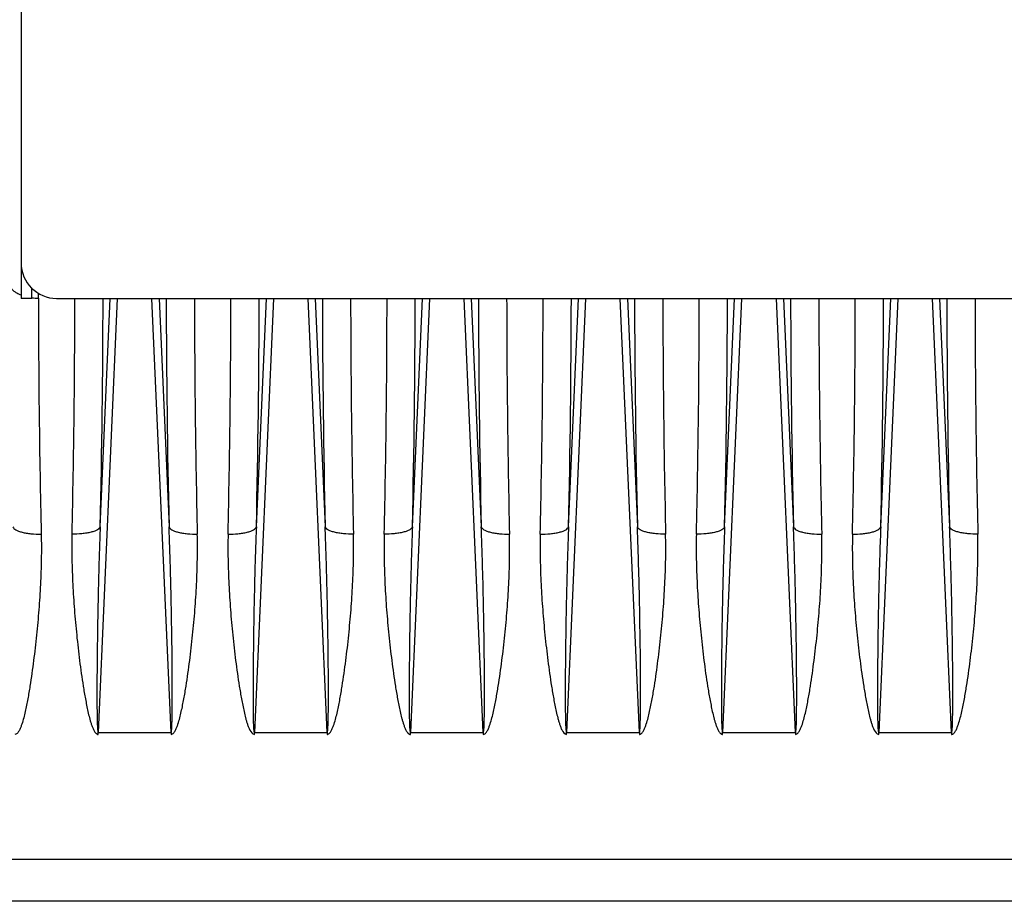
# Model space of a CAD drawing. Extents: x -1680 to 1181, y 8 to 1739.
# Tile 68 of 73: x 637 to 776, y 953 to 1077. Entities that reach past the tile are written whole.
import ezdxf

# ---------------------------------------------------------------- set-up
doc = ezdxf.new("R2010")
doc.units = 0
doc.header["$LTSCALE"] = 65.395
doc.layers.add('SG48_1', color=7, linetype='CONTINUOUS')

msp = doc.modelspace()

# ---------------------------------------------------------------- linework, layer by layer
at = {"layer": 'SG48_1', "color": 6, "linetype": 'CONTINUOUS'}
for p, q in [((637.65, 1113.03), (637.65, 1042.55)), ((637.65, 1042.54), (637.65, 1037.54)), ((639.15, 1037.54), (639.15, 1038.98)), ((639.15, 1037.54), (637.65, 1037.54)), ((642.65, 1037.55), (837.65, 1037.55)), ((888.15, 952.58), (542.65, 952.58))]:
    msp.add_line(p, q, dxfattribs=at)
at = {"layer": 'SG48_1', "color": 9, "linetype": 'CONTINUOUS'}
for p, q in [((640.08, 1037.58), (640.08, 1038.26)), ((651.2, 1037.55), (648.52, 976.38)), ((648.8, 1005.35), (650.21, 1037.55)), ((658.78, 976.38), (656.09, 1037.55)), ((657.09, 1037.55), (658.5, 1005.35)), ((673.2, 1037.55), (670.52, 976.38)), ((670.8, 1005.35), (672.21, 1037.55)), ((680.78, 976.38), (678.09, 1037.55)), ((679.09, 1037.55), (680.5, 1005.35)), ((695.2, 1037.55), (692.52, 976.38)), ((692.8, 1005.35), (694.21, 1037.55)), ((702.78, 976.38), (700.09, 1037.55)), ((701.09, 1037.55), (702.5, 1005.35)), ((717.2, 1037.55), (714.52, 976.38)), ((714.8, 1005.35), (716.21, 1037.55)), ((724.78, 976.38), (722.09, 1037.55)), ((723.09, 1037.55), (724.5, 1005.35)), ((739.2, 1037.55), (736.52, 976.38)), ((736.8, 1005.35), (738.21, 1037.55)), ((746.78, 976.38), (744.09, 1037.55)), ((745.09, 1037.55), (746.5, 1005.35)), ((761.2, 1037.55), (758.52, 976.38)), ((758.8, 1005.35), (760.21, 1037.55)), ((768.78, 976.38), (766.09, 1037.55)), ((767.09, 1037.55), (768.5, 1005.35)), ((542.65, 958.51), (830.25, 958.51))]:
    msp.add_line(p, q, dxfattribs=at)
at = {"layer": 'SG48_1', "color": 2, "linetype": 'CONTINUOUS'}
for p, q in [((648.52, 976.1), (648.52, 976.38)), ((648.52, 976.38), (658.78, 976.38)), ((658.78, 976.38), (658.78, 976.1)), ((670.52, 976.1), (670.52, 976.38)), ((670.52, 976.38), (680.78, 976.38)), ((680.78, 976.38), (680.78, 976.1)), ((692.52, 976.38), (702.78, 976.38)), ((692.52, 976.1), (692.52, 976.38)), ((702.78, 976.38), (702.78, 976.1)), ((714.52, 976.38), (724.78, 976.38)), ((714.52, 976.1), (714.52, 976.38)), ((724.78, 976.38), (724.78, 976.1)), ((736.52, 976.38), (746.78, 976.38)), ((736.52, 976.1), (736.52, 976.38)), ((746.78, 976.38), (746.78, 976.1)), ((758.52, 976.38), (768.78, 976.38)), ((758.52, 976.1), (758.52, 976.38)), ((768.78, 976.38), (768.78, 976.1))]:
    msp.add_line(p, q, dxfattribs=at)
at = {"layer": 'SG48_1', "color": 6, "linetype": 'CONTINUOUS'}
msp.add_arc((642.65, 1042.55), 5, 180, 270, dxfattribs=at)
at = {"layer": 'SG48_1', "color": 9, "linetype": 'CONTINUOUS'}
for centre, radius, start, end in [((640.05, 1045.2), 7.62, 263.265, 263.468), ((640.08, 1045.49), 7.91, 263.4963, 269.9906), ((2070.13, 1038.03), 1430.04, 180.01796, 181.35005), ((-932.46, 1040.88), 1581.66, 358.71278, 359.87929), ((2171.48, 1040.04), 1513.38, 180.09439, 181.31354), ((-842.18, 1040.04), 1513.38, 358.68646, 359.90561), ((2261.76, 1040.88), 1581.66, 180.12071, 181.28722), ((-888.46, 1040.88), 1581.66, 358.71278, 359.87929), ((2215.48, 1040.04), 1513.38, 180.09439, 181.31354), ((-798.18, 1040.04), 1513.38, 358.68646, 359.90561), ((2305.76, 1040.88), 1581.66, 180.12071, 181.28722), ((-844.46, 1040.88), 1581.66, 358.71278, 359.87929), ((2259.48, 1040.04), 1513.38, 180.09439, 181.31354), ((-754.18, 1040.04), 1513.38, 358.68646, 359.90561), ((2349.76, 1040.88), 1581.66, 180.12071, 181.28722)]:
    msp.add_arc(centre, radius, start, end, dxfattribs=at)
at = {"layer": 'SG48_1', "color": 2, "linetype": 'CONTINUOUS'}
for centre, radius, start, end in [((-785.09, 1038.03), 1430.31, 358.65005, 359.98065), ((2162.16, 1038.86), 1500.08, 180.0503, 181.31901), ((-763.09, 1038.03), 1430.3, 358.65005, 359.98065), ((2184.16, 1038.86), 1500.07, 180.0503, 181.31901), ((-741.09, 1038.03), 1430.31, 358.65005, 359.98065), ((2206.16, 1038.86), 1500.08, 180.0503, 181.31901), ((-719.09, 1038.03), 1430.3, 358.65005, 359.98065), ((2228.16, 1038.86), 1500.07, 180.0503, 181.31901), ((-697.09, 1038.03), 1430.31, 358.65005, 359.98065), ((2250.15, 1038.86), 1500.07, 180.05029, 181.31901), ((-675.09, 1038.03), 1430.3, 358.65005, 359.98065), ((2272.16, 1038.86), 1500.07, 180.0503, 181.31901)]:
    msp.add_arc(centre, radius, start, end, dxfattribs=at)
at = {"layer": 'SG48_1', "color": 9, "linetype": 'CONTINUOUS'}
for points, knots in [([(637.65, 1037.99), (637.44, 1038.07), (637.09, 1038.23), (636.67, 1038.52), (636.32, 1038.86), (636.14, 1039.17), (636.1, 1039.38)], [0, 0, 0, 0, 0.31641, 0.525017, 0.706745, 1, 1, 1, 1]), ([(636.5, 1005.35), (636.53, 1005.27), (636.65, 1005.1), (636.93, 1004.91), (637.32, 1004.73), (637.82, 1004.58), (638.4, 1004.46), (639.3, 1004.35), (640, 1004.32), (640.48, 1004.33)], [0, 0, 0, 0, 0.060586, 0.139764, 0.240874, 0.363354, 0.504644, 0.660983, 1, 1, 1, 1]), ([(648.8, 1005.35), (648.77, 1005.28), (648.66, 1005.11), (648.39, 1004.92), (647.99, 1004.74), (647.48, 1004.58), (646.88, 1004.46), (645.98, 1004.34), (645.28, 1004.32), (644.82, 1004.33)], [0, 0, 0, 0, 0.056449, 0.133055, 0.23515, 0.36238, 0.510292, 0.671529, 1, 1, 1, 1]), ([(648.8, 1005.35), (648.75, 1004.14), (648.66, 1001.7), (648.56, 998.05), (648.49, 995), (648.44, 992.55), (648.41, 990.72), (648.39, 988.89), (648.37, 987.05), (648.35, 985.52), (648.34, 984.3), (648.34, 983.39), (648.34, 982.47), (648.34, 981.56), (648.34, 980.65), (648.34, 979.89), (648.35, 979.28), (648.35, 978.83), (648.36, 978.38), (648.37, 977.93), (648.38, 977.56), (648.4, 977.27), (648.41, 977.05), (648.42, 976.84), (648.44, 976.67), (648.46, 976.55), (648.47, 976.47), (648.49, 976.41), (648.51, 976.37), (648.52, 976.38)], [0, 0, 0, 0, 0.125819, 0.25193, 0.378243, 0.441452, 0.504684, 0.567929, 0.631172, 0.694397, 0.725994, 0.757575, 0.789132, 0.820654, 0.852126, 0.883518, 0.899171, 0.914779, 0.930328, 0.945784, 0.961091, 0.968653, 0.976109, 0.983398, 0.990363, 0.99362, 0.996527, 0.998808, 1, 1, 1, 1]), ([(658.78, 976.38), (658.79, 976.37), (658.81, 976.41), (658.82, 976.47), (658.84, 976.55), (658.86, 976.67), (658.87, 976.84), (658.89, 977.05), (658.9, 977.27), (658.91, 977.56), (658.92, 977.93), (658.93, 978.38), (658.94, 978.83), (658.95, 979.28), (658.95, 979.89), (658.96, 980.65), (658.96, 981.56), (658.96, 982.47), (658.96, 983.39), (658.95, 984.3), (658.95, 985.52), (658.93, 987.05), (658.91, 988.89), (658.88, 990.72), (658.85, 992.55), (658.81, 995), (658.74, 998.05), (658.63, 1001.7), (658.55, 1004.14), (658.5, 1005.35)], [0, 0, 0, 0, 0.001192, 0.003473, 0.006379, 0.009635, 0.0166, 0.023888, 0.031344, 0.038906, 0.054213, 0.06967, 0.085218, 0.100827, 0.116479, 0.147872, 0.179344, 0.210866, 0.242423, 0.274004, 0.305601, 0.368826, 0.43207, 0.495314, 0.558546, 0.621756, 0.748069, 0.87418, 1, 1, 1, 1]), ([(658.5, 1005.35), (658.52, 1005.28), (658.64, 1005.11), (658.91, 1004.92), (659.31, 1004.73), (659.82, 1004.58), (660.43, 1004.46), (661.32, 1004.34), (662.02, 1004.32), (662.48, 1004.33)], [0, 0, 0, 0, 0.056651, 0.133527, 0.235914, 0.363363, 0.511329, 0.672406, 1, 1, 1, 1]), ([(666.82, 1004.33), (667.28, 1004.32), (667.98, 1004.34), (668.87, 1004.46), (669.48, 1004.58), (669.99, 1004.73), (670.39, 1004.92), (670.66, 1005.11), (670.77, 1005.28), (670.8, 1005.35)], [0, 0, 0, 0, 0.327594, 0.488671, 0.636637, 0.764086, 0.866473, 0.943349, 1, 1, 1, 1]), ([(670.8, 1005.35), (670.75, 1004.14), (670.66, 1001.7), (670.56, 998.05), (670.49, 995), (670.44, 992.55), (670.41, 990.72), (670.39, 988.89), (670.37, 987.05), (670.35, 985.52), (670.34, 984.3), (670.34, 983.39), (670.34, 982.47), (670.34, 981.56), (670.34, 980.65), (670.34, 979.89), (670.35, 979.28), (670.35, 978.83), (670.36, 978.38), (670.37, 977.93), (670.38, 977.56), (670.4, 977.27), (670.41, 977.05), (670.42, 976.84), (670.44, 976.67), (670.46, 976.55), (670.47, 976.47), (670.49, 976.41), (670.51, 976.37), (670.52, 976.38)], [0, 0, 0, 0, 0.125819, 0.25193, 0.378244, 0.441453, 0.504685, 0.567929, 0.631173, 0.694398, 0.725995, 0.757576, 0.789132, 0.820655, 0.852127, 0.88352, 0.899172, 0.914781, 0.930329, 0.945785, 0.961092, 0.968654, 0.97611, 0.983399, 0.990364, 0.99362, 0.996527, 0.998808, 1, 1, 1, 1]), ([(680.78, 976.38), (680.79, 976.37), (680.81, 976.41), (680.82, 976.47), (680.84, 976.55), (680.86, 976.67), (680.87, 976.84), (680.89, 977.05), (680.9, 977.27), (680.91, 977.56), (680.92, 977.93), (680.93, 978.38), (680.94, 978.83), (680.95, 979.28), (680.95, 979.89), (680.96, 980.65), (680.96, 981.56), (680.96, 982.47), (680.96, 983.39), (680.95, 984.3), (680.95, 985.52), (680.93, 987.05), (680.91, 988.89), (680.88, 990.72), (680.85, 992.55), (680.81, 995), (680.74, 998.05), (680.63, 1001.7), (680.55, 1004.14), (680.5, 1005.35)], [0, 0, 0, 0, 0.001192, 0.003474, 0.006381, 0.009638, 0.016603, 0.023892, 0.031348, 0.03891, 0.054217, 0.069674, 0.085222, 0.100831, 0.116483, 0.147876, 0.179347, 0.21087, 0.242426, 0.274007, 0.305604, 0.368829, 0.432072, 0.495316, 0.558548, 0.621757, 0.74807, 0.874181, 1, 1, 1, 1]), ([(684.48, 1004.33), (684.02, 1004.32), (683.32, 1004.34), (682.43, 1004.46), (681.82, 1004.58), (681.31, 1004.73), (680.91, 1004.92), (680.64, 1005.11), (680.52, 1005.28), (680.5, 1005.35)], [0, 0, 0, 0, 0.327594, 0.488671, 0.636637, 0.764086, 0.866473, 0.943349, 1, 1, 1, 1]), ([(692.8, 1005.35), (692.77, 1005.28), (692.66, 1005.11), (692.39, 1004.92), (691.99, 1004.74), (691.48, 1004.58), (690.88, 1004.46), (689.98, 1004.34), (689.28, 1004.32), (688.82, 1004.33)], [0, 0, 0, 0, 0.056449, 0.133055, 0.23515, 0.36238, 0.510292, 0.671529, 1, 1, 1, 1]), ([(692.8, 1005.35), (692.75, 1004.14), (692.66, 1001.7), (692.56, 998.05), (692.49, 995), (692.44, 992.55), (692.41, 990.72), (692.39, 988.89), (692.37, 987.05), (692.35, 985.52), (692.34, 984.3), (692.34, 983.39), (692.34, 982.47), (692.34, 981.56), (692.34, 980.65), (692.34, 979.89), (692.35, 979.28), (692.35, 978.83), (692.36, 978.38), (692.37, 977.93), (692.38, 977.56), (692.4, 977.27), (692.41, 977.05), (692.42, 976.84), (692.44, 976.67), (692.46, 976.55), (692.47, 976.47), (692.49, 976.41), (692.51, 976.37), (692.52, 976.38)], [0, 0, 0, 0, 0.125819, 0.25193, 0.378243, 0.441452, 0.504684, 0.567929, 0.631172, 0.694397, 0.725994, 0.757575, 0.789132, 0.820654, 0.852126, 0.883518, 0.899171, 0.914779, 0.930328, 0.945784, 0.961091, 0.968653, 0.976109, 0.983398, 0.990363, 0.99362, 0.996527, 0.998808, 1, 1, 1, 1]), ([(702.78, 976.38), (702.79, 976.37), (702.81, 976.41), (702.82, 976.47), (702.84, 976.55), (702.86, 976.67), (702.87, 976.84), (702.89, 977.05), (702.9, 977.27), (702.91, 977.56), (702.92, 977.93), (702.93, 978.38), (702.94, 978.83), (702.95, 979.28), (702.95, 979.89), (702.96, 980.65), (702.96, 981.56), (702.96, 982.47), (702.96, 983.39), (702.95, 984.3), (702.95, 985.52), (702.93, 987.05), (702.91, 988.89), (702.88, 990.72), (702.85, 992.55), (702.81, 995), (702.74, 998.05), (702.63, 1001.7), (702.55, 1004.14), (702.5, 1005.35)], [0, 0, 0, 0, 0.001192, 0.003473, 0.006379, 0.009635, 0.0166, 0.023888, 0.031344, 0.038906, 0.054213, 0.06967, 0.085218, 0.100827, 0.116479, 0.147872, 0.179344, 0.210866, 0.242423, 0.274004, 0.305601, 0.368826, 0.43207, 0.495314, 0.558546, 0.621756, 0.748069, 0.87418, 1, 1, 1, 1]), ([(702.5, 1005.35), (702.52, 1005.28), (702.64, 1005.11), (702.91, 1004.92), (703.31, 1004.73), (703.82, 1004.58), (704.43, 1004.46), (705.32, 1004.34), (706.02, 1004.32), (706.48, 1004.33)], [0, 0, 0, 0, 0.056651, 0.133527, 0.235914, 0.363363, 0.511329, 0.672406, 1, 1, 1, 1]), ([(710.82, 1004.33), (711.28, 1004.32), (711.98, 1004.34), (712.87, 1004.46), (713.48, 1004.58), (713.99, 1004.73), (714.39, 1004.92), (714.66, 1005.11), (714.77, 1005.28), (714.8, 1005.35)], [0, 0, 0, 0, 0.327594, 0.488671, 0.636637, 0.764086, 0.866473, 0.943349, 1, 1, 1, 1]), ([(714.8, 1005.35), (714.75, 1004.14), (714.66, 1001.7), (714.56, 998.05), (714.49, 995), (714.44, 992.55), (714.41, 990.72), (714.39, 988.89), (714.37, 987.05), (714.35, 985.52), (714.34, 984.3), (714.34, 983.39), (714.34, 982.47), (714.34, 981.56), (714.34, 980.65), (714.34, 979.89), (714.35, 979.28), (714.35, 978.83), (714.36, 978.38), (714.37, 977.93), (714.38, 977.56), (714.4, 977.27), (714.41, 977.05), (714.42, 976.84), (714.44, 976.67), (714.46, 976.55), (714.47, 976.47), (714.49, 976.41), (714.51, 976.37), (714.52, 976.38)], [0, 0, 0, 0, 0.125819, 0.25193, 0.378244, 0.441453, 0.504685, 0.567929, 0.631173, 0.694398, 0.725995, 0.757576, 0.789132, 0.820655, 0.852127, 0.88352, 0.899172, 0.914781, 0.930329, 0.945785, 0.961092, 0.968654, 0.97611, 0.983399, 0.990364, 0.99362, 0.996527, 0.998808, 1, 1, 1, 1]), ([(724.78, 976.38), (724.79, 976.37), (724.81, 976.41), (724.82, 976.47), (724.84, 976.55), (724.86, 976.67), (724.87, 976.84), (724.89, 977.05), (724.9, 977.27), (724.91, 977.56), (724.92, 977.93), (724.93, 978.38), (724.94, 978.83), (724.95, 979.28), (724.95, 979.89), (724.96, 980.65), (724.96, 981.56), (724.96, 982.47), (724.96, 983.39), (724.95, 984.3), (724.95, 985.52), (724.93, 987.05), (724.91, 988.89), (724.88, 990.72), (724.85, 992.55), (724.81, 995), (724.74, 998.05), (724.63, 1001.7), (724.55, 1004.14), (724.5, 1005.35)], [0, 0, 0, 0, 0.001192, 0.003474, 0.006381, 0.009638, 0.016603, 0.023892, 0.031348, 0.03891, 0.054217, 0.069674, 0.085222, 0.100831, 0.116483, 0.147876, 0.179347, 0.21087, 0.242426, 0.274007, 0.305604, 0.368829, 0.432072, 0.495316, 0.558548, 0.621757, 0.74807, 0.874181, 1, 1, 1, 1]), ([(728.48, 1004.33), (728.02, 1004.32), (727.32, 1004.34), (726.43, 1004.46), (725.82, 1004.58), (725.31, 1004.73), (724.91, 1004.92), (724.64, 1005.11), (724.52, 1005.28), (724.5, 1005.35)], [0, 0, 0, 0, 0.327594, 0.488671, 0.636637, 0.764086, 0.866473, 0.943349, 1, 1, 1, 1]), ([(736.8, 1005.35), (736.77, 1005.28), (736.66, 1005.11), (736.39, 1004.92), (735.99, 1004.74), (735.48, 1004.58), (734.88, 1004.46), (733.98, 1004.34), (733.28, 1004.32), (732.82, 1004.33)], [0, 0, 0, 0, 0.056449, 0.133055, 0.23515, 0.36238, 0.510292, 0.671529, 1, 1, 1, 1]), ([(736.8, 1005.35), (736.75, 1004.14), (736.66, 1001.7), (736.56, 998.05), (736.49, 995), (736.44, 992.55), (736.41, 990.72), (736.39, 988.89), (736.37, 987.05), (736.35, 985.52), (736.34, 984.3), (736.34, 983.39), (736.34, 982.47), (736.34, 981.56), (736.34, 980.65), (736.34, 979.89), (736.35, 979.28), (736.35, 978.83), (736.36, 978.38), (736.37, 977.93), (736.38, 977.56), (736.4, 977.27), (736.41, 977.05), (736.42, 976.84), (736.44, 976.67), (736.46, 976.55), (736.47, 976.47), (736.49, 976.41), (736.51, 976.37), (736.52, 976.38)], [0, 0, 0, 0, 0.125819, 0.25193, 0.378243, 0.441452, 0.504684, 0.567929, 0.631172, 0.694397, 0.725994, 0.757575, 0.789132, 0.820654, 0.852126, 0.883518, 0.899171, 0.914779, 0.930328, 0.945784, 0.961091, 0.968653, 0.976109, 0.983398, 0.990363, 0.99362, 0.996527, 0.998808, 1, 1, 1, 1]), ([(746.5, 1005.35), (746.52, 1005.28), (746.64, 1005.11), (746.91, 1004.92), (747.31, 1004.73), (747.82, 1004.58), (748.43, 1004.46), (749.32, 1004.34), (750.02, 1004.32), (750.48, 1004.33)], [0, 0, 0, 0, 0.056651, 0.133527, 0.235914, 0.363363, 0.511329, 0.672406, 1, 1, 1, 1]), ([(746.78, 976.38), (746.79, 976.37), (746.81, 976.41), (746.82, 976.47), (746.84, 976.55), (746.86, 976.67), (746.87, 976.84), (746.89, 977.05), (746.9, 977.27), (746.91, 977.56), (746.92, 977.93), (746.93, 978.38), (746.94, 978.83), (746.95, 979.28), (746.95, 979.89), (746.96, 980.65), (746.96, 981.56), (746.96, 982.47), (746.96, 983.39), (746.95, 984.3), (746.95, 985.52), (746.93, 987.05), (746.91, 988.89), (746.88, 990.72), (746.85, 992.55), (746.81, 995), (746.74, 998.05), (746.63, 1001.7), (746.55, 1004.14), (746.5, 1005.35)], [0, 0, 0, 0, 0.001192, 0.003473, 0.006379, 0.009635, 0.0166, 0.023888, 0.031344, 0.038906, 0.054213, 0.06967, 0.085218, 0.100827, 0.116479, 0.147872, 0.179344, 0.210866, 0.242423, 0.274004, 0.305601, 0.368826, 0.43207, 0.495314, 0.558546, 0.621756, 0.748069, 0.87418, 1, 1, 1, 1]), ([(754.82, 1004.33), (755.28, 1004.32), (755.98, 1004.34), (756.87, 1004.46), (757.48, 1004.58), (757.99, 1004.73), (758.39, 1004.92), (758.66, 1005.11), (758.77, 1005.28), (758.8, 1005.35)], [0, 0, 0, 0, 0.327594, 0.488671, 0.636637, 0.764086, 0.866473, 0.943349, 1, 1, 1, 1]), ([(758.8, 1005.35), (758.75, 1004.14), (758.66, 1001.7), (758.56, 998.05), (758.49, 995), (758.44, 992.55), (758.41, 990.72), (758.39, 988.89), (758.37, 987.05), (758.35, 985.52), (758.34, 984.3), (758.34, 983.39), (758.34, 982.47), (758.34, 981.56), (758.34, 980.65), (758.34, 979.89), (758.35, 979.28), (758.35, 978.83), (758.36, 978.38), (758.37, 977.93), (758.38, 977.56), (758.4, 977.27), (758.41, 977.05), (758.42, 976.84), (758.44, 976.67), (758.46, 976.55), (758.47, 976.47), (758.49, 976.41), (758.51, 976.37), (758.52, 976.38)], [0, 0, 0, 0, 0.125819, 0.25193, 0.378244, 0.441453, 0.504685, 0.567929, 0.631173, 0.694398, 0.725995, 0.757576, 0.789132, 0.820655, 0.852127, 0.88352, 0.899172, 0.914781, 0.930329, 0.945785, 0.961092, 0.968654, 0.97611, 0.983399, 0.990364, 0.99362, 0.996527, 0.998808, 1, 1, 1, 1]), ([(768.78, 976.38), (768.79, 976.37), (768.81, 976.41), (768.82, 976.47), (768.84, 976.55), (768.86, 976.67), (768.87, 976.84), (768.89, 977.05), (768.9, 977.27), (768.91, 977.56), (768.92, 977.93), (768.93, 978.38), (768.94, 978.83), (768.95, 979.28), (768.95, 979.89), (768.96, 980.65), (768.96, 981.56), (768.96, 982.47), (768.96, 983.39), (768.95, 984.3), (768.95, 985.52), (768.93, 987.05), (768.91, 988.89), (768.88, 990.72), (768.85, 992.55), (768.81, 995), (768.74, 998.05), (768.63, 1001.7), (768.55, 1004.14), (768.5, 1005.35)], [0, 0, 0, 0, 0.001192, 0.003474, 0.006381, 0.009638, 0.016603, 0.023892, 0.031348, 0.03891, 0.054217, 0.069674, 0.085222, 0.100831, 0.116483, 0.147876, 0.179347, 0.21087, 0.242426, 0.274007, 0.305604, 0.368829, 0.432072, 0.495316, 0.558548, 0.621757, 0.74807, 0.874181, 1, 1, 1, 1]), ([(772.48, 1004.33), (772.02, 1004.32), (771.32, 1004.34), (770.43, 1004.46), (769.82, 1004.58), (769.31, 1004.73), (768.91, 1004.92), (768.64, 1005.11), (768.52, 1005.28), (768.5, 1005.35)], [0, 0, 0, 0, 0.327594, 0.488671, 0.636637, 0.764086, 0.866473, 0.943349, 1, 1, 1, 1]), ([(640.48, 1004.33), (640.51, 1003.16), (640.51, 1000.79), (640.39, 997.24), (640.2, 994.27), (640, 991.88), (639.83, 990.09), (639.63, 988.29), (639.41, 986.5), (639.17, 984.7), (638.9, 982.9), (638.65, 981.41), (638.42, 980.21), (638.23, 979.32), (638.02, 978.43), (637.81, 977.7), (637.6, 977.12), (637.45, 976.77), (637.3, 976.51), (637.17, 976.32), (637, 976.16), (636.85, 976.1), (636.78, 976.1)], [0, 0, 0, 0, 0.12261, 0.246019, 0.37017, 0.432507, 0.495007, 0.557662, 0.620464, 0.683407, 0.746483, 0.809684, 0.841331, 0.873007, 0.904713, 0.936448, 0.952331, 0.968223, 0.976178, 0.984138, 0.992095, 1, 1, 1, 1])]:
    msp.add_open_spline(points, degree=3, knots=knots, dxfattribs=at)
at = {"layer": 'SG48_1', "color": 2, "linetype": 'CONTINUOUS'}
for points, knots in [([(644.82, 1004.33), (644.79, 1003.16), (644.79, 1000.79), (644.91, 997.24), (645.14, 993.67), (645.41, 990.69), (645.67, 988.29), (645.88, 986.5), (646.12, 984.7), (646.39, 982.9), (646.65, 981.41), (646.88, 980.21), (647.06, 979.32), (647.24, 978.58), (647.4, 977.99), (647.54, 977.56), (647.67, 977.2), (647.78, 976.91), (647.88, 976.71), (647.99, 976.51), (648.1, 976.35), (648.21, 976.24), (648.3, 976.17), (648.39, 976.12), (648.46, 976.1), (648.5, 976.1), (648.52, 976.1)], [0, 0, 0, 0, 0.122593, 0.245983, 0.370116, 0.494933, 0.557579, 0.620373, 0.683307, 0.746374, 0.809567, 0.841209, 0.872881, 0.904583, 0.920446, 0.936317, 0.952198, 0.960144, 0.968093, 0.976048, 0.984009, 0.987997, 0.991988, 0.995994, 0.997995, 1, 1, 1, 1]), ([(658.78, 976.1), (658.85, 976.1), (659, 976.16), (659.17, 976.32), (659.3, 976.51), (659.45, 976.77), (659.6, 977.12), (659.81, 977.7), (660.02, 978.43), (660.23, 979.32), (660.42, 980.21), (660.65, 981.41), (660.9, 982.9), (661.17, 984.7), (661.41, 986.5), (661.63, 988.29), (661.89, 990.69), (662.16, 993.67), (662.39, 997.24), (662.51, 1000.79), (662.51, 1003.16), (662.48, 1004.33)], [0, 0, 0, 0, 0.007916, 0.015877, 0.023838, 0.031795, 0.047687, 0.06357, 0.095304, 0.127009, 0.158685, 0.190331, 0.253531, 0.316605, 0.379547, 0.442348, 0.505002, 0.629834, 0.753983, 0.877388, 1, 1, 1, 1]), ([(666.82, 1004.33), (666.79, 1003.16), (666.79, 1000.79), (666.91, 997.24), (667.14, 993.67), (667.41, 990.69), (667.67, 988.29), (667.88, 986.5), (668.12, 984.7), (668.39, 982.9), (668.65, 981.41), (668.88, 980.21), (669.06, 979.32), (669.24, 978.58), (669.4, 977.99), (669.54, 977.56), (669.69, 977.12), (669.92, 976.59), (670.23, 976.12), (670.52, 976.1)], [0, 0, 0, 0, 0.122766, 0.246329, 0.370637, 0.495629, 0.558364, 0.621246, 0.684269, 0.747425, 0.810707, 0.842393, 0.87411, 0.905856, 0.921742, 0.937635, 0.953538, 0.969451, 1, 1, 1, 1]), ([(680.78, 976.1), (680.81, 976.1), (680.89, 976.11), (681.03, 976.18), (681.17, 976.32), (681.3, 976.51), (681.45, 976.77), (681.6, 977.12), (681.81, 977.7), (682.02, 978.43), (682.23, 979.32), (682.42, 980.21), (682.65, 981.41), (682.9, 982.9), (683.17, 984.7), (683.41, 986.5), (683.63, 988.29), (683.89, 990.69), (684.16, 993.67), (684.35, 996.65), (684.45, 999.02), (684.51, 1001.39), (684.51, 1003.16), (684.48, 1004.33)], [0, 0, 0, 0, 0.003999, 0.007999, 0.015961, 0.023921, 0.031876, 0.047767, 0.063648, 0.09538, 0.127083, 0.158756, 0.190399, 0.253593, 0.316662, 0.379599, 0.442395, 0.505043, 0.629864, 0.754002, 0.815797, 0.8774, 1, 1, 1, 1]), ([(688.82, 1004.33), (688.79, 1003.16), (688.79, 1000.79), (688.91, 997.24), (689.14, 993.67), (689.41, 990.69), (689.67, 988.29), (689.88, 986.5), (690.12, 984.7), (690.39, 982.9), (690.65, 981.41), (690.88, 980.21), (691.06, 979.32), (691.24, 978.58), (691.4, 977.99), (691.54, 977.56), (691.67, 977.2), (691.78, 976.91), (691.88, 976.71), (691.99, 976.51), (692.1, 976.35), (692.21, 976.24), (692.3, 976.17), (692.39, 976.12), (692.46, 976.1), (692.5, 976.1), (692.52, 976.1)], [0, 0, 0, 0, 0.122593, 0.245983, 0.370116, 0.494933, 0.557579, 0.620373, 0.683307, 0.746374, 0.809567, 0.841209, 0.872881, 0.904583, 0.920446, 0.936317, 0.952198, 0.960144, 0.968093, 0.976048, 0.984009, 0.987997, 0.991988, 0.995994, 0.997995, 1, 1, 1, 1]), ([(702.78, 976.1), (702.85, 976.1), (703, 976.16), (703.17, 976.32), (703.3, 976.51), (703.45, 976.77), (703.6, 977.12), (703.81, 977.7), (704.02, 978.43), (704.23, 979.32), (704.42, 980.21), (704.65, 981.41), (704.9, 982.9), (705.17, 984.7), (705.41, 986.5), (705.63, 988.29), (705.89, 990.69), (706.16, 993.67), (706.39, 997.24), (706.51, 1000.79), (706.51, 1003.16), (706.48, 1004.33)], [0, 0, 0, 0, 0.007916, 0.015877, 0.023838, 0.031795, 0.047687, 0.06357, 0.095304, 0.127009, 0.158685, 0.190331, 0.253531, 0.316605, 0.379547, 0.442348, 0.505002, 0.629834, 0.753983, 0.877388, 1, 1, 1, 1]), ([(710.82, 1004.33), (710.79, 1003.16), (710.79, 1000.79), (710.91, 997.24), (711.14, 993.67), (711.41, 990.69), (711.67, 988.29), (711.88, 986.5), (712.12, 984.7), (712.39, 982.9), (712.65, 981.41), (712.88, 980.21), (713.06, 979.32), (713.24, 978.58), (713.4, 977.99), (713.54, 977.56), (713.69, 977.12), (713.92, 976.59), (714.23, 976.12), (714.52, 976.1)], [0, 0, 0, 0, 0.122766, 0.246329, 0.370637, 0.495629, 0.558364, 0.621246, 0.684269, 0.747425, 0.810707, 0.842393, 0.87411, 0.905856, 0.921742, 0.937635, 0.953538, 0.969451, 1, 1, 1, 1]), ([(724.78, 976.1), (724.81, 976.1), (724.89, 976.11), (725.03, 976.18), (725.17, 976.32), (725.3, 976.51), (725.45, 976.77), (725.6, 977.12), (725.81, 977.7), (726.02, 978.43), (726.23, 979.32), (726.42, 980.21), (726.65, 981.41), (726.9, 982.9), (727.17, 984.7), (727.41, 986.5), (727.63, 988.29), (727.89, 990.69), (728.16, 993.67), (728.35, 996.65), (728.45, 999.02), (728.51, 1001.39), (728.51, 1003.16), (728.48, 1004.33)], [0, 0, 0, 0, 0.003999, 0.007999, 0.015961, 0.023921, 0.031876, 0.047767, 0.063648, 0.09538, 0.127083, 0.158756, 0.190399, 0.253593, 0.316662, 0.379599, 0.442395, 0.505043, 0.629864, 0.754002, 0.815797, 0.8774, 1, 1, 1, 1]), ([(732.82, 1004.33), (732.79, 1003.16), (732.79, 1000.79), (732.91, 997.24), (733.14, 993.67), (733.41, 990.69), (733.67, 988.29), (733.88, 986.5), (734.12, 984.7), (734.39, 982.9), (734.65, 981.41), (734.88, 980.21), (735.06, 979.32), (735.24, 978.58), (735.4, 977.99), (735.54, 977.56), (735.67, 977.2), (735.78, 976.91), (735.88, 976.71), (735.99, 976.51), (736.1, 976.35), (736.21, 976.24), (736.3, 976.17), (736.39, 976.12), (736.46, 976.1), (736.5, 976.1), (736.52, 976.1)], [0, 0, 0, 0, 0.122593, 0.245983, 0.370116, 0.494933, 0.557579, 0.620373, 0.683307, 0.746374, 0.809567, 0.841209, 0.872881, 0.904583, 0.920446, 0.936317, 0.952198, 0.960144, 0.968093, 0.976048, 0.984009, 0.987997, 0.991988, 0.995994, 0.997995, 1, 1, 1, 1]), ([(746.78, 976.1), (746.85, 976.1), (747, 976.16), (747.17, 976.32), (747.3, 976.51), (747.45, 976.77), (747.6, 977.12), (747.81, 977.7), (748.02, 978.43), (748.23, 979.32), (748.42, 980.21), (748.65, 981.41), (748.9, 982.9), (749.17, 984.7), (749.41, 986.5), (749.63, 988.29), (749.89, 990.69), (750.16, 993.67), (750.39, 997.24), (750.51, 1000.79), (750.51, 1003.16), (750.48, 1004.33)], [0, 0, 0, 0, 0.007916, 0.015877, 0.023838, 0.031795, 0.047687, 0.06357, 0.095304, 0.127009, 0.158685, 0.190331, 0.253531, 0.316605, 0.379547, 0.442348, 0.505002, 0.629834, 0.753983, 0.877388, 1, 1, 1, 1]), ([(754.82, 1004.33), (754.79, 1003.16), (754.79, 1000.79), (754.91, 997.24), (755.14, 993.67), (755.41, 990.69), (755.67, 988.29), (755.88, 986.5), (756.12, 984.7), (756.39, 982.9), (756.65, 981.41), (756.88, 980.21), (757.06, 979.32), (757.24, 978.58), (757.4, 977.99), (757.54, 977.56), (757.69, 977.12), (757.92, 976.59), (758.23, 976.12), (758.52, 976.1)], [0, 0, 0, 0, 0.122766, 0.246329, 0.370637, 0.495629, 0.558364, 0.621246, 0.684269, 0.747425, 0.810707, 0.842393, 0.87411, 0.905856, 0.921742, 0.937635, 0.953538, 0.969451, 1, 1, 1, 1]), ([(768.78, 976.1), (768.81, 976.1), (768.89, 976.11), (769.03, 976.18), (769.17, 976.32), (769.3, 976.51), (769.45, 976.77), (769.6, 977.12), (769.81, 977.7), (770.02, 978.43), (770.23, 979.32), (770.42, 980.21), (770.65, 981.41), (770.9, 982.9), (771.17, 984.7), (771.41, 986.5), (771.63, 988.29), (771.89, 990.69), (772.16, 993.67), (772.35, 996.65), (772.45, 999.02), (772.51, 1001.39), (772.51, 1003.16), (772.48, 1004.33)], [0, 0, 0, 0, 0.003999, 0.007999, 0.015961, 0.023921, 0.031876, 0.047767, 0.063648, 0.09538, 0.127083, 0.158756, 0.190399, 0.253593, 0.316662, 0.379599, 0.442395, 0.505043, 0.629864, 0.754002, 0.815797, 0.8774, 1, 1, 1, 1])]:
    msp.add_open_spline(points, degree=3, knots=knots, dxfattribs=at)

doc.saveas('drawing.dxf')
